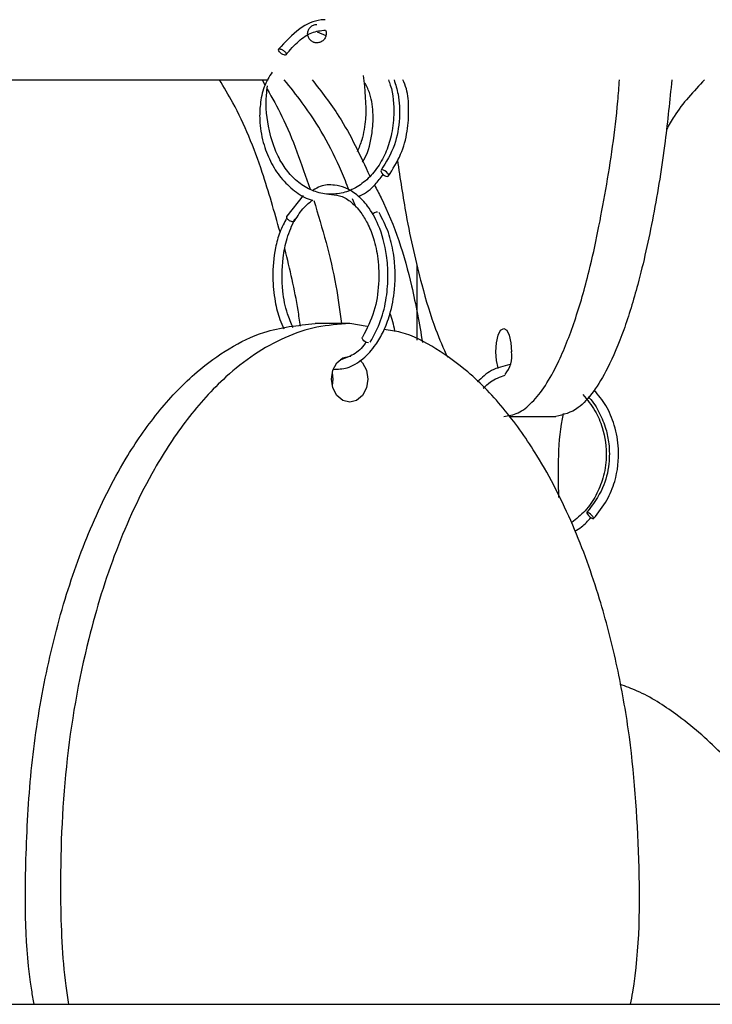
# Model space of a CAD drawing. Header units: millimetres. Extents: x 331 to 1634, y 417 to 1709.
# Tile 118 of 142: x 1399 to 1436, y 962 to 1015. Entities that reach past the tile are written whole.
import ezdxf

# ---------------------------------------------------------------- set-up
doc = ezdxf.new("R2010")
doc.units = ezdxf.units.MM

msp = doc.modelspace()

# ---------------------------------------------------------------- linework, layer by layer
at = {"color": 7, "linetype": 'Continuous', "lineweight": 25}
for p, q in [((1414.967, 1014.264), (1415.434, 1014.065)), ((1385.909, 1011.664), (1412.312, 1011.664)), ((1411.988, 1011.664), (1412.152, 1011.362)), ((1414.216, 1005.396), (1413.322, 1004.283)), ((1417.069, 1004.753), (1416.875, 1005.233)), ((1420.378, 997.584), (1420.378, 1001.682)), ((1416.726, 998.474), (1414.855, 998.474)), ((1417.668, 998.312), (1416.726, 998.474)), ((1425.352, 993.459), (1427.87, 993.459)), ((1214.953, 961.664), (1614.953, 961.664))]:
    msp.add_line(p, q, dxfattribs=at)
at = {"color": 7, "linetype": 'Continuous', "lineweight": 25, "flags": 128}
for points in [[(1413.265, 1013.001), (1413.229, 1012.996), (1413.18, 1013.003), (1413.107, 1013.031), (1413.048, 1013.065), (1412.985, 1013.112), (1412.93, 1013.167), (1412.892, 1013.221), (1412.874, 1013.267), (1412.876, 1013.3), (1412.902, 1013.326), (1412.939, 1013.331), (1412.939, 1013.331)], [(1418.757, 1006.438), (1418.807, 1006.453), (1418.829, 1006.492), (1418.818, 1006.55), (1418.777, 1006.618), (1418.712, 1006.685), (1418.633, 1006.742), (1418.552, 1006.779), (1418.481, 1006.792), (1418.431, 1006.777), (1418.409, 1006.738), (1418.42, 1006.68), (1418.461, 1006.612), (1418.526, 1006.544), (1418.605, 1006.488), (1418.686, 1006.45), (1418.757, 1006.438)], [(1424.761, 996.04), (1424.749, 996.076), (1424.656, 996.481), (1424.624, 996.959), (1424.656, 997.438), (1424.749, 997.843), (1424.887, 998.114), (1425.051, 998.209), (1425.215, 998.114), (1425.353, 997.843), (1425.446, 997.438), (1425.479, 996.959), (1425.479, 996.959)], [(1417.741, 997.438), (1417.658, 997.453), (1417.571, 997.492), (1417.494, 997.55), (1417.437, 997.618), (1417.409, 997.685), (1417.416, 997.742), (1417.419, 997.748)], [(1415.748, 995.474), (1415.823, 995.952), (1416.035, 996.357), (1416.352, 996.628), (1416.726, 996.724), (1416.783, 996.721)], [(1417.281, 996.502), (1417.417, 996.357), (1417.628, 995.952), (1417.703, 995.474), (1417.628, 994.995), (1417.417, 994.59), (1417.1, 994.319), (1416.726, 994.224), (1416.352, 994.319), (1416.035, 994.59), (1415.823, 994.995), (1415.748, 995.474)], [(1415.79, 995.111), (1415.832, 995.474), (1415.79, 995.836)], [(1429.894, 987.924), (1429.915, 987.939), (1429.908, 987.978), (1429.873, 988.036), (1429.816, 988.104), (1429.746, 988.171), (1429.673, 988.228), (1429.608, 988.265), (1429.562, 988.277), (1429.541, 988.263), (1429.548, 988.224), (1429.583, 988.166), (1429.64, 988.098), (1429.71, 988.03), (1429.783, 987.974), (1429.848, 987.936), (1429.894, 987.924)]]:
    msp.add_lwpolyline(points, dxfattribs=at)
at = {"color": 7, "linetype": 'Continuous', "lineweight": 25}
for centre, radius, start, end in [((1418.249, 1004.113), 0.397, 92.9182, 139.1784), ((1423.995, 996.718), 1.503, 318.8629, 9.2493)]:
    msp.add_arc(centre, radius, start, end, dxfattribs=at)
for points, knots in [([(1415.408, 1014.912), (1415.332, 1014.909), (1414.852, 1014.888), (1413.914, 1014.447), (1413.246, 1013.711), (1412.882, 1013.311)], [0, 0, 0, 0, 0.079948, 0.499376, 1, 1, 1, 1]), ([(1414.953, 1013.66), (1414.931, 1013.661), (1414.888, 1013.662), (1414.823, 1013.675), (1414.751, 1013.7), (1414.673, 1013.741), (1414.572, 1013.825), (1414.479, 1013.964), (1414.44, 1014.16), (1414.479, 1014.356), (1414.572, 1014.495), (1414.673, 1014.578), (1414.761, 1014.624), (1414.855, 1014.654), (1414.92, 1014.658), (1414.953, 1014.66)], [0, 0, 0, 0, 0.0419132, 0.0834628, 0.125376, 0.1880607, 0.2507454, 0.3755229, 0.5001871, 0.6247911, 0.7493876, 0.8120156, 0.8746436, 0.9373218, 1, 1, 1, 1]), ([(1413.286, 1013.016), (1413.505, 1013.276), (1413.92, 1013.767), (1414.653, 1014.261), (1415.167, 1014.324), (1415.413, 1014.355)], [0, 0, 0, 0, 0.367711, 0.696687, 1, 1, 1, 1]), ([(1415.413, 1014.355), (1415.414, 1014.353), (1415.451, 1014.298), (1415.461, 1014.157), (1415.428, 1013.964), (1415.315, 1013.797), (1415.149, 1013.682), (1415.019, 1013.667), (1414.953, 1013.66)], [0, 0, 0, 0, 0.004087, 0.203761, 0.402995, 0.602056, 0.80103, 1, 1, 1, 1]), ([(1412.939, 1013.331), (1412.955, 1013.33), (1412.99, 1013.326), (1413.055, 1013.301), (1413.122, 1013.262), (1413.185, 1013.215), (1413.24, 1013.16), (1413.278, 1013.106), (1413.295, 1013.067), (1413.293, 1013.051), (1413.293, 1013.047)], [0, 0, 0, 0, 0.121907, 0.276105, 0.398003, 0.53243, 0.674124, 0.815818, 0.950244, 1, 1, 1, 1]), ([(1412.532, 1012.081), (1412.376, 1011.822), (1412.053, 1011.29), (1411.88, 1010.375), (1411.833, 1009.354), (1412.009, 1008.298), (1412.416, 1007.23), (1412.99, 1006.328), (1413.728, 1005.633), (1414.331, 1005.238), (1414.681, 1005.166), (1414.725, 1005.156)], [0, 0, 0, 0, 0.1046771, 0.215459, 0.310557, 0.4547451, 0.5824513, 0.7134731, 0.8469352, 0.980706, 1, 1, 1, 1]), ([(1417.454, 1011.903), (1417.544, 1011.121), (1417.677, 1009.965), (1417.447, 1008.527), (1417.221, 1007.981), (1417.133, 1007.77)], [0, 0, 0, 0, 0.561191, 0.830702, 1, 1, 1, 1]), ([(1412.962, 1003.437), (1412.657, 1004.521), (1411.965, 1006.978), (1410.837, 1009.747), (1409.933, 1011.253), (1409.687, 1011.664)], [0, 0, 0, 0, 0.364942, 0.827038, 1, 1, 1, 1]), ([(1418.816, 1011.664), (1418.852, 1011.568), (1419.078, 1010.983), (1419.157, 1009.909), (1419.007, 1008.654), (1418.677, 1007.664), (1418.2, 1006.826), (1417.58, 1006.153), (1416.856, 1005.686), (1416.073, 1005.457), (1415.267, 1005.471), (1414.492, 1005.733), (1413.802, 1006.206), (1413.231, 1006.85), (1412.725, 1007.728), (1412.288, 1009.07), (1412.164, 1010.371), (1412.263, 1011.167), (1412.284, 1011.337)], [0, 0, 0, 0, 0.018473, 0.11283, 0.179646, 0.238904, 0.299527, 0.361092, 0.422601, 0.484049, 0.545465, 0.606914, 0.667199, 0.723901, 0.779033, 0.8583, 0.969626, 1, 1, 1, 1]), ([(1416.694, 1005.681), (1416.56, 1006.022), (1415.897, 1007.714), (1414.725, 1009.758), (1413.517, 1011.253), (1413.185, 1011.664)], [0, 0, 0, 0, 0.1547631, 0.7678133, 1, 1, 1, 1]), ([(1414.695, 1011.664), (1415.197, 1011.021), (1416.429, 1009.444), (1417.298, 1007.569), (1417.812, 1006.459)], [0, 0, 0, 0, 0.407967, 1, 1, 1, 1]), ([(1417.422, 1007.213), (1417.46, 1007.277), (1417.738, 1007.739), (1417.945, 1008.619), (1418.021, 1009.812), (1417.91, 1010.762), (1417.656, 1011.29), (1417.563, 1011.482)], [0, 0, 0, 0, 0.0530071, 0.3867013, 0.6050757, 0.8566572, 1, 1, 1, 1]), ([(1419.125, 1011.664), (1419.206, 1011.405), (1419.413, 1010.743), (1419.455, 1009.52), (1419.205, 1008.037), (1418.693, 1007.208), (1418.421, 1006.768)], [0, 0, 0, 0, 0.156695, 0.401689, 0.682836, 1, 1, 1, 1]), ([(1418.817, 1006.462), (1419.058, 1006.837), (1419.521, 1007.556), (1419.871, 1008.841), (1419.937, 1010.048), (1419.875, 1011.017), (1419.674, 1011.504), (1419.608, 1011.664)], [0, 0, 0, 0, 0.258759, 0.495796, 0.711229, 0.905082, 1, 1, 1, 1]), ([(1425.051, 993.459), (1425.311, 993.498), (1425.831, 993.576), (1426.591, 994.17), (1427.314, 995.087), (1428.105, 996.516), (1428.914, 998.571), (1429.811, 1001.69), (1430.595, 1005.686), (1431.133, 1009.208), (1431.282, 1011.274), (1431.31, 1011.664)], [0, 0, 0, 0, 0.082289, 0.164612, 0.247913, 0.331275, 0.458469, 0.585866, 0.771227, 0.956885, 1, 1, 1, 1]), ([(1434.139, 1011.664), (1434.028, 1010.55), (1433.775, 1008.009), (1433.165, 1004.267), (1432.407, 1000.836), (1431.561, 998.086), (1430.748, 996.14), (1429.911, 994.758), (1428.979, 993.709), (1428.279, 993.551), (1427.87, 993.459)], [0, 0, 0, 0, 0.125625, 0.286614, 0.447396, 0.566937, 0.686307, 0.778663, 0.870926, 1, 1, 1, 1]), ([(1435.909, 1011.664), (1435.318, 1011.035), (1434.539, 1010.206), (1433.982, 1009.217), (1433.848, 1008.978)], [0, 0, 0, 0, 0.758745, 1, 1, 1, 1]), ([(1412.264, 1011.156), (1412.539, 1010.674), (1413.468, 1009.045), (1414.122, 1007.109), (1414.582, 1005.745)], [0, 0, 0, 0, 0.295445, 1, 1, 1, 1]), ([(1419.305, 1007.323), (1419.454, 1006.321), (1419.807, 1003.94), (1420.515, 1000.878), (1421.276, 998.292), (1421.793, 997.144), (1422.012, 996.657)], [0, 0, 0, 0, 0.243418, 0.5777829, 0.8206863, 1, 1, 1, 1]), ([(1417.186, 1005.357), (1417.231, 1005.374), (1417.565, 1005.501), (1418.041, 1005.899), (1418.393, 1006.355), (1418.534, 1006.539)], [0, 0, 0, 0, 0.0838063, 0.6316571, 1, 1, 1, 1]), ([(1417.841, 997.48), (1418.043, 997.853), (1418.431, 998.568), (1418.732, 999.841), (1418.824, 1001.049), (1418.727, 1002.41), (1418.368, 1003.739), (1417.761, 1004.806), (1417.135, 1005.462), (1416.512, 1005.836), (1415.843, 1005.996), (1415.246, 1005.993), (1414.877, 1005.767), (1414.749, 1005.689)], [0, 0, 0, 0, 0.1102804, 0.2112669, 0.3030308, 0.3855987, 0.5227344, 0.6279479, 0.7117, 0.7915878, 0.8602508, 0.9516225, 1, 1, 1, 1]), ([(1418.062, 1005.977), (1418.183, 1005.747), (1419.077, 1004.055), (1420.009, 1001.175), (1420.485, 998.473), (1420.666, 997.448)], [0, 0, 0, 0, 0.088987, 0.654375, 1, 1, 1, 1]), ([(1415.591, 1005.469), (1415.784, 1005.46), (1416.178, 1005.441), (1416.777, 1005.112), (1417.291, 1004.583), (1417.719, 1003.881), (1418.05, 1003.047), (1418.289, 1001.932), (1418.328, 1000.57), (1418.089, 999.041), (1417.651, 998.195), (1417.42, 997.75)], [0, 0, 0, 0, 0.0940747, 0.1914353, 0.3013142, 0.3774921, 0.4698304, 0.5783249, 0.7029187, 0.843511, 1, 1, 1, 1]), ([(1413.76, 1004.044), (1413.92, 1004.302), (1414.206, 1004.766), (1414.566, 1005.037), (1414.725, 1005.156)], [0, 0, 0, 0, 0.556859, 1, 1, 1, 1]), ([(1414.788, 1005.142), (1415.243, 1003.626), (1415.887, 1001.475), (1416.187, 999.158), (1416.276, 998.474)], [0, 0, 0, 0, 0.704735, 1, 1, 1, 1]), ([(1413.333, 1004.298), (1413.332, 1004.297), (1413.319, 1004.289), (1413.313, 1004.261), (1413.311, 1004.224), (1413.325, 1004.197), (1413.33, 1004.188)], [0, 0, 0, 0, 0.0296527, 0.3924342, 0.7925006, 1, 1, 1, 1]), ([(1415.848, 996.003), (1416.095, 996.013), (1416.654, 996.035), (1417.448, 996.519), (1418.101, 997.236), (1418.578, 998.065), (1418.952, 999.06), (1419.226, 1000.499), (1419.173, 1002.056), (1418.838, 1003.475), (1418.5, 1004.13), (1418.321, 1004.477)], [0, 0, 0, 0, 0.095023, 0.214867, 0.322742, 0.403515, 0.494161, 0.614423, 0.781643, 0.884506, 1, 1, 1, 1]), ([(1413.327, 1004.189), (1413.191, 1003.939), (1412.93, 1003.458), (1412.643, 1002.375), (1412.524, 1001.074), (1412.66, 999.752), (1412.883, 998.808), (1413.094, 998.355), (1413.173, 998.186)], [0, 0, 0, 0, 0.156035, 0.30008, 0.547809, 0.747962, 0.906017, 1, 1, 1, 1]), ([(1413.664, 998.27), (1413.558, 998.511), (1413.298, 999.107), (1413.045, 1000.392), (1413.062, 1001.812), (1413.326, 1003.149), (1413.606, 1003.796), (1413.755, 1004.139)], [0, 0, 0, 0, 0.1389543, 0.3429839, 0.6266462, 0.8018357, 1, 1, 1, 1]), ([(1414.064, 998.338), (1414.023, 998.625), (1413.819, 1000.046), (1413.49, 1001.412), (1413.228, 1002.502)], [0, 0, 0, 0, 0.201641, 1, 1, 1, 1]), ([(1419.173, 998.055), (1419.17, 998.068), (1419.115, 998.407), (1419.008, 998.732), (1418.905, 999.044)], [0, 0, 0, 0, 0.037904, 1, 1, 1, 1]), ([(1399.673, 961.664), (1399.626, 961.917), (1399.162, 964.474), (1399.155, 968.754), (1399.438, 974.301), (1400.143, 979.032), (1401.242, 983.513), (1402.742, 987.67), (1404.486, 991.097), (1406.418, 993.848), (1408.277, 995.793), (1410.191, 997.175), (1412.32, 998.224), (1413.921, 998.382), (1414.855, 998.474)], [0, 0, 0, 0, 0.0168092, 0.1693879, 0.2726427, 0.3761882, 0.4793209, 0.5751877, 0.6709314, 0.7421165, 0.8131994, 0.8681964, 0.9231381, 1, 1, 1, 1]), ([(1416.726, 998.474), (1416.132, 998.435), (1414.943, 998.357), (1413.204, 997.763), (1411.553, 996.846), (1409.744, 995.417), (1407.894, 993.363), (1405.851, 990.241), (1404.015, 986.259), (1402.353, 980.863), (1401.249, 974.542), (1401.021, 968.211), (1401.186, 963.896), (1401.481, 961.995), (1401.532, 961.664)], [0, 0, 0, 0, 0.049006, 0.0980324, 0.1476408, 0.1972859, 0.273034, 0.3489034, 0.4592921, 0.569858, 0.7223343, 0.8749246, 0.9781872, 1, 1, 1, 1]), ([(1431.913, 961.664), (1431.954, 961.885), (1432.418, 964.441), (1432.44, 969.491), (1432.034, 975.448), (1431.178, 980.132), (1430.218, 983.843), (1428.844, 987.655), (1427.108, 991.074), (1425.171, 993.837), (1423.32, 995.785), (1421.396, 997.154), (1419.867, 997.988), (1418.889, 998.116), (1418.584, 998.156)], [0, 0, 0, 0, 0.015482, 0.178585, 0.339521, 0.422448, 0.505356, 0.605356, 0.70741, 0.781547, 0.857435, 0.914654, 0.973372, 1, 1, 1, 1]), ([(1417.61, 997.474), (1417.596, 997.452), (1417.407, 997.146), (1416.932, 996.758), (1416.455, 996.593), (1416.215, 996.51)], [0, 0, 0, 0, 0.037361, 0.513869, 1, 1, 1, 1]), ([(1425.394, 996.256), (1425.046, 996.179), (1424.379, 996.031), (1423.871, 995.552), (1423.628, 995.323)], [0, 0, 0, 0, 0.52158, 1, 1, 1, 1]), ([(1423.949, 994.991), (1424.072, 995.108), (1424.413, 995.436), (1424.854, 995.589), (1425.137, 995.687)], [0, 0, 0, 0, 0.3592366, 1, 1, 1, 1]), ([(1429.909, 987.929), (1430.167, 988.25), (1430.652, 988.855), (1431.168, 990.136), (1431.34, 991.549), (1431.087, 992.949), (1430.63, 994.046), (1430.168, 994.615), (1429.946, 994.888)], [0, 0, 0, 0, 0.164512, 0.309358, 0.539137, 0.709193, 0.860587, 1, 1, 1, 1]), ([(1429.335, 994.644), (1429.567, 994.361), (1430.006, 993.825), (1430.491, 992.673), (1430.662, 991.403), (1430.462, 990.146), (1430.058, 989.164), (1429.492, 988.327), (1428.982, 987.916), (1428.732, 987.714)], [0, 0, 0, 0, 0.140689, 0.266054, 0.469845, 0.614121, 0.742132, 0.873213, 1, 1, 1, 1]), ([(1429.616, 994.508), (1429.636, 994.491), (1429.896, 994.262), (1430.229, 993.662), (1430.588, 992.826), (1430.774, 991.889), (1430.773, 990.803), (1430.449, 989.468), (1429.865, 988.694), (1429.547, 988.273)], [0, 0, 0, 0, 0.011662, 0.156573, 0.294366, 0.412514, 0.569632, 0.765514, 1, 1, 1, 1]), ([(1428.271, 993.616), (1428.27, 993.611), (1427.941, 992.129), (1427.979, 990.595), (1428.017, 989.067)], [0, 0, 0, 0, 0.003651, 1, 1, 1, 1]), ([(1428.899, 987.254), (1429.022, 987.324), (1429.35, 987.513), (1429.603, 987.807), (1429.761, 987.991)], [0, 0, 0, 0, 0.373569, 1, 1, 1, 1]), ([(1441.113, 969.182), (1440.403, 970.426), (1439.152, 972.613), (1436.831, 975.338), (1434.591, 977.257), (1432.725, 978.462), (1431.656, 978.853), (1431.346, 978.967)], [0, 0, 0, 0, 0.299075, 0.5260656, 0.7527306, 0.9281015, 1, 1, 1, 1])]:
    msp.add_open_spline(points, degree=3, knots=knots, dxfattribs=at)
at = {"color": 1, "linetype": 'Continuous', "lineweight": 25}
for points, knots in [([(1413.293, 1013.047), (1413.293, 1013.04), (1413.295, 1013.026), (1413.285, 1013.019), (1413.28, 1013.016)], [0, 0, 0, 0, 0.51345, 1, 1, 1, 1]), ([(1413.33, 1004.188), (1413.334, 1004.179), (1413.346, 1004.152), (1413.389, 1004.106), (1413.449, 1004.06), (1413.52, 1004.023), (1413.592, 1004), (1413.658, 1003.993), (1413.713, 1004.002), (1413.747, 1004.019), (1413.754, 1004.036), (1413.755, 1004.038)], [0, 0, 0, 0, 0.0687428, 0.2040795, 0.3324749, 0.4489042, 0.5961835, 0.7126213, 0.829059, 0.9763384, 1, 1, 1, 1])]:
    msp.add_open_spline(points, degree=3, knots=knots, dxfattribs=at)

doc.saveas('drawing.dxf')
